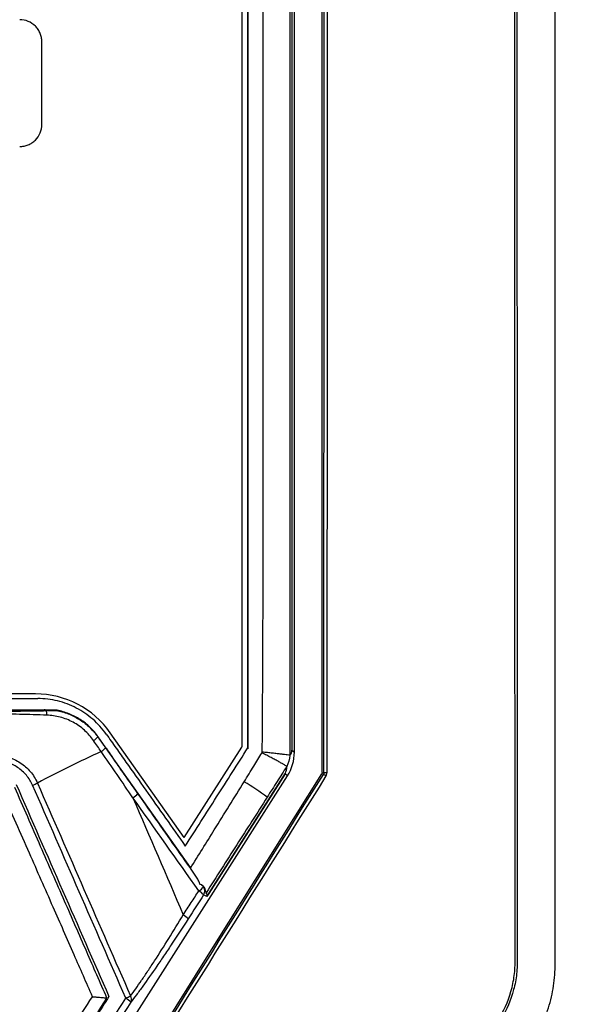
# Model space of a CAD drawing. Header units: millimetres. Extents: x 156 to 887, y -58 to 920.
# Tile 83 of 118: x 600 to 619, y 457 to 490. Entities that reach past the tile are written whole.
import ezdxf

# ---------------------------------------------------------------- set-up
doc = ezdxf.new("R2010")
doc.units = ezdxf.units.MM

msp = doc.modelspace()

# ---------------------------------------------------------------- linework, layer by layer
at = {"color": 7, "linetype": 'Continuous', "lineweight": 25}
for p, q in [((610.342, 464.594), (610.342, 520.101)), ((609.401, 465.279), (609.401, 519.017)), ((609.323, 518.8), (609.318, 465.351)), ((607.616, 518.123), (607.62, 465.464)), ((600.839, 486.568), (600.839, 489.368)), ((600.628, 467.252), (589.676, 467.252)), ((602.738, 465.797), (602.752, 465.797)), ((602.738, 465.797), (602.997, 465.43)), ((605.667, 462.389), (603.16, 465.94)), ((605.667, 462.389), (607.617, 465.45)), ((602.997, 465.43), (604.091, 463.877)), ((609.318, 465.351), (609.401, 465.279)), ((602.373, 453.805), (609.167, 464.476)), ((606.497, 460.487), (609.095, 464.567)), ((609.084, 464.547), (606.498, 460.485)), ((609.167, 464.476), (609.084, 464.547)), ((610.383, 464.525), (610.327, 464.541)), ((610.342, 464.594), (610.399, 464.578)), ((604.091, 463.877), (605.863, 461.365)), ((605.863, 461.365), (605.878, 461.342)), ((606.437, 460.39), (606.325, 460.44)), ((606.498, 460.485), (606.437, 460.39)), ((606.44, 460.398), (606.497, 460.487))]:
    msp.add_line(p, q, dxfattribs=at)
at = {"color": 7, "linetype": 'Continuous', "lineweight": 25, "flags": 128}
for points in [[(609.255, 518.763), (609.253, 496.856), (609.252, 487.603), (609.25, 465.171)], [(600.898, 466.683), (600.913, 466.71), (600.93, 466.724), (600.947, 466.723), (600.964, 466.709), (600.979, 466.68), (600.993, 466.64), (601.003, 466.591), (601.009, 466.535)], [(602.827, 452.553), (604.737, 455.605), (606.708, 458.755), (610.327, 464.541)]]:
    msp.add_lwpolyline(points, dxfattribs=at)
at = {"color": 7, "linetype": 'Continuous', "lineweight": 25}
for centre, radius, start, end in [((600.628, 464.152), 3.1, 35.2291, 90), ((602.313, 466.133), 0.542, 301.3913, 321.6291), ((607.595, 465.464), 0.025, 327.5042, 0.0051), ((618.385, 431.095), 37.566, 114.4236, 118.0998), ((602.593, 465.73), 0.503, 300.979, 323.3171), ((609.913, 463.626), 1.015, 56.5706, 62.3669), ((610.475, 461.614), 2.965, 89.4678, 91.4705), ((599.171, 467.266), 3.393, 293.5529, 296.6037), ((602.066, 455.048), 10.814, 53.6251, 58.6044), ((603.587, 464.298), 0.657, 301.2408, 320.1654), ((605.882, 461.046), 0.547, 300.6843, 323.0242), ((605.889, 460.079), 0.566, 39.6015, 61.2583), ((606.114, 460.574), 0.25, 327.6239, 34.8332), ((606.481, 460.473), 0.0206, 36.5118, 40.6921), ((605.351, 459.245), 0.587, 40.2235, 61.1688), ((602.793, 458.981), 2.231, 293.5805, 298.1404), ((603.347, 456.33), 0.694, 42.7277, 60.7814), ((603.667, 456.898), 0.212, 333.0239, 33.0247)]:
    msp.add_arc(centre, radius, start, end, dxfattribs=at)
for centre, major_axis, ratio, start_param, end_param in [((600.939, 466.108), (0.768, 0), 0.918013, 0.952902, 1.000522), ((607.899, 465.281), (1.466, -0.327), 0.998122, 5.936192, 6.50219), ((603.323, 469.223), (5.954, -4.02), 0.174162, 6.251149, 6.400224), ((603.543, 469.033), (5.519, -4.516), 0.208897, 0.039894, 0.177755), ((605.369, 460.912), (1.07, -0.516), 0.209062, 0.012033, 0.354825)]:
    msp.add_ellipse(centre, major_axis=major_axis, ratio=ratio, start_param=start_param, end_param=end_param, dxfattribs=at)
for points, knots in [([(558.243, 561.012), (558.243, 556.689), (558.243, 548.082), (558.243, 535.193), (558.243, 522.344), (558.243, 513.778), (558.243, 505.212), (558.243, 496.647), (558.243, 483.799), (558.243, 470.95), (558.243, 462.384), (558.243, 457.856), (558.279, 457.352), (558.453, 456.6), (558.73, 455.908), (558.961, 455.509), (559.543, 454.637), (560.422, 453.321), (561.699, 451.406), (563, 449.457), (563.929, 448.064), (564.518, 447.181), (564.709, 446.919), (565.09, 446.497), (565.591, 446.063), (566.215, 445.662), (566.897, 445.361), (567.543, 445.181), (568.112, 445.096), (568.441, 445.082), (570.302, 445.082), (573.593, 445.082), (578.348, 445.082), (583.05, 445.082), (586.227, 445.082), (589.502, 445.082), (592.78, 445.082), (597.694, 445.082), (602.684, 445.082), (606.123, 445.082), (608.047, 445.082), (608.38, 445.097), (608.957, 445.184), (609.606, 445.367), (610.285, 445.67), (610.902, 446.069), (611.398, 446.5), (611.777, 446.919), (611.967, 447.181), (612.557, 448.064), (613.486, 449.457), (614.786, 451.406), (616.064, 453.321), (616.942, 454.637), (617.524, 455.509), (617.755, 455.908), (618.032, 456.6), (618.206, 457.352), (618.243, 457.856), (618.243, 462.384), (618.243, 470.95), (618.243, 483.799), (618.243, 496.647), (618.243, 505.212), (618.243, 513.778), (618.243, 522.344), (618.243, 535.193), (618.243, 548.082), (618.243, 556.689), (618.243, 561.012)], [-0.000431, -0.000431, -0.000431, -0.000431, 0.045477, 0.090955, 0.136432, 0.181909, 0.181909, 0.227386, 0.272864, 0.318341, 0.363818, 0.363818, 0.366411, 0.369003, 0.371596, 0.374189, 0.374189, 0.384006, 0.393823, 0.40364, 0.413457, 0.413457, 0.415089, 0.41672, 0.418352, 0.419983, 0.421615, 0.423246, 0.424878, 0.426509, 0.426509, 0.444706, 0.462903, 0.4811, 0.499297, 0.499297, 0.517846, 0.536394, 0.554942, 0.573491, 0.573491, 0.575122, 0.576754, 0.578385, 0.580017, 0.581648, 0.58328, 0.584911, 0.586543, 0.586543, 0.59636, 0.606177, 0.615994, 0.625811, 0.625811, 0.628404, 0.630997, 0.633589, 0.636182, 0.636182, 0.681659, 0.727136, 0.772614, 0.818091, 0.818091, 0.863568, 0.909045, 0.954523, 1.000431, 1.000431, 1.000431, 1.000431]), ([(616.971, 560.76), (616.962, 549.154), (616.956, 537.54), (616.948, 514.297), (616.946, 502.668), (616.947, 485.22), (616.948, 479.404), (616.951, 470.677), (616.952, 467.768), (616.953, 463.404), (616.954, 461.949), (616.955, 459.767), (616.955, 459.04), (616.955, 458.222), (616.956, 458.131), (616.95, 457.949), (616.944, 457.858), (616.924, 457.677), (616.911, 457.587), (616.878, 457.406), (616.858, 457.315), (616.741, 456.87), (616.6, 456.541), (616.37, 456.162), (616.32, 456.088), (616.221, 455.94), (616.172, 455.866), (616.023, 455.644), (615.727, 455.2), (615.035, 454.163), (614.442, 453.275), (613.257, 451.498), (612.466, 450.313), (611.478, 448.832), (611.281, 448.535), (611.034, 448.165), (610.985, 448.09), (610.884, 447.945), (610.83, 447.874), (610.664, 447.669), (610.544, 447.541), (610.285, 447.301), (610.145, 447.189), (609.851, 446.99), (609.699, 446.902), (609.384, 446.744), (609.221, 446.676), (608.882, 446.565), (608.71, 446.522), (608.363, 446.461), (608.188, 446.443), (607.922, 446.435), (607.833, 446.436), (607.655, 446.436), (607.21, 446.437), (606.054, 446.439), (604.987, 446.44), (598.582, 446.448), (592.888, 446.452), (581.499, 446.451), (575.804, 446.447), (569.756, 446.438), (569.311, 446.437), (568.866, 446.436), (568.688, 446.436), (568.599, 446.435), (568.333, 446.44), (568.155, 446.457), (567.802, 446.516), (567.627, 446.558), (567.289, 446.666), (567.125, 446.734), (566.805, 446.892), (566.649, 446.982), (566.353, 447.18), (566.214, 447.29), (565.952, 447.53), (565.829, 447.66), (565.659, 447.869), (565.605, 447.94), (565.503, 448.086), (565.454, 448.161), (565.206, 448.533), (564.611, 449.426), (564.015, 450.318), (562.825, 452.103), (562.031, 453.292), (561.039, 454.779), (560.741, 455.225), (560.444, 455.671), (560.295, 455.894), (560.245, 455.969), (560.146, 456.117), (560.097, 456.192), (559.96, 456.423), (559.879, 456.584), (559.743, 456.912), (559.688, 457.081), (559.6, 457.425), (559.568, 457.602), (559.541, 457.869), (559.535, 457.958), (559.529, 458.136), (559.53, 458.225), (559.535, 469.708), (559.538, 481.102), (559.539, 503.881), (559.537, 515.266), (559.529, 538.025), (559.523, 549.396), (559.515, 560.76)], [0, 0, 0, 0, 0.125, 0.125, 0.25, 0.25, 0.3125, 0.3125, 0.34375, 0.34375, 0.359375, 0.359375, 0.367187, 0.367187, 0.368164, 0.368164, 0.369141, 0.369141, 0.370117, 0.370117, 0.371094, 0.371094, 0.375, 0.375, 0.375977, 0.375977, 0.376953, 0.376953, 0.378906, 0.382812, 0.390625, 0.390625, 0.40625, 0.40625, 0.410156, 0.410156, 0.411133, 0.411133, 0.412109, 0.412109, 0.414062, 0.414062, 0.416016, 0.416016, 0.417969, 0.417969, 0.419922, 0.419922, 0.421875, 0.421875, 0.423828, 0.423828, 0.424805, 0.424805, 0.425781, 0.429687, 0.4375, 0.4375, 0.5, 0.5, 0.5625, 0.5625, 0.566406, 0.567383, 0.567383, 0.568359, 0.568359, 0.570312, 0.570312, 0.572266, 0.572266, 0.574219, 0.574219, 0.576172, 0.576172, 0.578125, 0.578125, 0.580078, 0.580078, 0.581055, 0.581055, 0.582031, 0.582031, 0.585937, 0.59375, 0.59375, 0.609375, 0.609375, 0.613281, 0.615234, 0.615234, 0.616211, 0.616211, 0.617187, 0.617187, 0.619141, 0.619141, 0.621094, 0.621094, 0.623047, 0.623047, 0.624023, 0.624023, 0.625, 0.625, 0.75, 0.75, 0.875, 0.875, 1, 1, 1, 1]), ([(559.586, 560.765), (559.594, 549.411), (559.601, 538.05), (559.609, 515.311), (559.611, 503.935), (559.609, 481.176), (559.607, 469.792), (559.601, 458.318), (559.601, 458.23), (559.602, 458.052), (559.606, 457.963), (559.627, 457.696), (559.655, 457.518), (559.736, 457.172), (559.788, 457.002), (559.917, 456.672), (559.995, 456.51), (560.173, 456.2), (560.276, 456.053), (560.474, 455.756), (560.771, 455.311), (561.862, 453.677), (562.853, 452.191), (564.043, 450.408), (564.638, 449.516), (565.232, 448.625), (565.48, 448.253), (565.529, 448.178), (565.629, 448.03), (565.682, 447.958), (565.849, 447.748), (565.97, 447.615), (566.229, 447.373), (566.366, 447.261), (566.66, 447.061), (566.816, 446.97), (567.135, 446.81), (567.298, 446.742), (567.636, 446.632), (567.81, 446.59), (568.163, 446.531), (568.34, 446.515), (568.607, 446.51), (568.696, 446.511), (568.873, 446.511), (569.318, 446.512), (569.762, 446.512), (575.805, 446.521), (581.495, 446.526), (592.873, 446.527), (598.563, 446.523), (604.961, 446.515), (606.028, 446.513), (607.183, 446.512), (607.627, 446.511), (607.805, 446.511), (607.894, 446.51), (608.16, 446.516), (608.335, 446.532), (608.682, 446.591), (608.854, 446.634), (609.193, 446.744), (609.356, 446.812), (609.67, 446.97), (609.822, 447.059), (610.115, 447.258), (610.254, 447.371), (610.511, 447.612), (610.631, 447.741), (610.795, 447.948), (610.848, 448.019), (610.948, 448.165), (610.997, 448.24), (611.243, 448.61), (612.23, 450.09), (613.218, 451.569), (614.402, 453.345), (614.995, 454.232), (615.686, 455.268), (615.982, 455.712), (616.13, 455.934), (616.179, 456.008), (616.278, 456.156), (616.327, 456.23), (616.554, 456.611), (616.691, 456.941), (616.824, 457.479), (616.854, 457.661), (616.878, 457.933), (616.882, 458.024), (616.885, 458.205), (616.884, 458.296), (616.884, 459.114), (616.883, 459.841), (616.882, 462.021), (616.882, 463.475), (616.88, 467.836), (616.879, 470.743), (616.877, 479.464), (616.876, 485.277), (616.875, 502.713), (616.876, 514.334), (616.884, 537.561), (616.891, 549.167), (616.899, 560.765)], [0, 0, 0, 0, 0.125, 0.125, 0.25, 0.25, 0.375, 0.375, 0.375977, 0.375977, 0.376953, 0.376953, 0.378906, 0.378906, 0.380859, 0.380859, 0.382813, 0.382813, 0.384766, 0.384766, 0.386719, 0.390625, 0.40625, 0.40625, 0.414063, 0.417969, 0.417969, 0.418945, 0.418945, 0.419922, 0.419922, 0.421875, 0.421875, 0.423828, 0.423828, 0.425781, 0.425781, 0.427734, 0.427734, 0.429688, 0.429688, 0.431641, 0.431641, 0.432617, 0.432617, 0.433594, 0.4375, 0.4375, 0.5, 0.5, 0.5625, 0.5625, 0.570313, 0.574219, 0.575195, 0.575195, 0.576172, 0.576172, 0.578125, 0.578125, 0.580078, 0.580078, 0.582031, 0.582031, 0.583984, 0.583984, 0.585938, 0.585938, 0.587891, 0.587891, 0.588867, 0.588867, 0.589844, 0.589844, 0.59375, 0.609375, 0.609375, 0.617188, 0.621094, 0.623047, 0.623047, 0.624023, 0.624023, 0.625, 0.625, 0.628906, 0.628906, 0.630859, 0.630859, 0.631836, 0.631836, 0.632813, 0.632813, 0.640625, 0.640625, 0.65625, 0.65625, 0.6875, 0.6875, 0.75, 0.75, 0.875, 0.875, 1, 1, 1, 1]), ([(562.08, 442.1), (562.209, 441.907), (562.353, 441.727), (562.671, 441.396), (562.845, 441.243), (563.22, 440.969), (563.417, 440.85), (563.83, 440.647), (564.046, 440.563), (564.492, 440.433), (564.722, 440.387), (565.068, 440.35), (565.183, 440.342), (565.414, 440.337), (565.53, 440.339), (566.108, 440.339), (568.42, 440.339), (574.431, 440.339), (587.377, 440.339), (599.399, 440.339), (608.184, 440.339), (609.803, 440.339), (610.612, 440.339), (610.959, 440.339), (611.19, 440.339), (611.305, 440.342), (611.652, 440.37), (611.88, 440.409), (612.323, 440.524), (612.538, 440.6), (612.852, 440.742), (612.956, 440.795), (613.157, 440.908), (613.254, 440.968), (613.537, 441.161), (613.714, 441.306), (613.961, 441.547), (614.04, 441.631), (614.191, 441.805), (614.261, 441.895), (614.395, 442.081), (614.457, 442.177), (614.584, 442.367), (614.901, 442.842), (617.249, 446.358), (619.786, 450.158), (622.134, 453.674), (622.451, 454.149), (622.578, 454.339), (622.64, 454.435), (622.81, 454.733), (622.908, 454.943), (623.064, 455.378), (623.123, 455.604), (623.18, 455.94), (623.194, 456.052), (623.212, 456.277), (623.216, 456.389), (623.216, 456.95), (623.216, 459.197), (623.216, 465.036), (623.216, 499.177), (623.216, 531.521), (623.216, 560.271)], [0, 0, 0, 0, 0.003906, 0.003906, 0.007813, 0.007813, 0.011719, 0.011719, 0.015625, 0.015625, 0.019531, 0.019531, 0.021484, 0.021484, 0.023438, 0.023438, 0.03125, 0.0625, 0.125, 0.25, 0.265625, 0.273438, 0.277344, 0.279297, 0.279297, 0.28125, 0.28125, 0.285156, 0.285156, 0.289063, 0.289063, 0.291016, 0.291016, 0.292969, 0.292969, 0.296875, 0.296875, 0.298828, 0.298828, 0.300781, 0.300781, 0.302734, 0.302734, 0.304688, 0.3125, 0.375, 0.382813, 0.384766, 0.384766, 0.386719, 0.386719, 0.390625, 0.390625, 0.394531, 0.394531, 0.396484, 0.396484, 0.398438, 0.398438, 0.40625, 0.4375, 0.5, 1, 1, 1, 1]), ([(608.312, 465.285), (608.316, 465.842), (608.321, 466.399), (608.328, 467.513), (608.331, 468.07), (608.338, 469.741), (608.34, 470.855), (608.345, 474.197), (608.346, 476.426), (608.348, 483.11), (608.347, 487.567), (608.349, 500.936), (608.358, 509.849), (608.37, 518.761)], [0, 0, 0, 0, 0.03125, 0.03125, 0.0625, 0.0625, 0.125, 0.125, 0.25, 0.25, 0.5, 0.5, 1, 1, 1, 1]), ([(607.825, 465.425), (607.825, 465.976), (607.825, 466.527), (607.825, 467.629), (607.825, 468.18), (607.825, 469.833), (607.824, 470.935), (607.824, 474.24), (607.824, 476.444), (607.823, 483.056), (607.823, 487.464), (607.822, 500.687), (607.821, 509.502), (607.82, 518.318)], [0, 0, 0, 0, 0.03125, 0.03125, 0.0625, 0.0625, 0.125, 0.125, 0.25, 0.25, 0.5, 0.5, 1, 1, 1, 1]), ([(607.82, 518.288), (607.821, 509.473), (607.822, 500.657), (607.823, 487.434), (607.823, 483.026), (607.824, 476.414), (607.824, 474.211), (607.824, 470.905), (607.825, 469.803), (607.825, 468.15), (607.825, 467.599), (607.825, 466.497), (607.825, 465.946), (607.825, 465.395)], [0, 0, 0, 0, 0.5, 0.5, 0.75, 0.75, 0.875, 0.875, 0.9375, 0.9375, 0.96875, 0.96875, 1, 1, 1, 1]), ([(600.839, 489.368), (600.839, 489.418), (600.835, 489.467), (600.816, 489.562), (600.801, 489.61), (600.764, 489.701), (600.741, 489.744), (600.686, 489.825), (600.655, 489.864), (600.551, 489.968), (600.467, 490.024), (600.287, 490.098), (600.188, 490.118), (600.089, 490.118)], [0, 0, 0, 0, 0.125, 0.125, 0.25, 0.25, 0.375, 0.375, 0.5, 0.5, 0.75, 0.75, 1, 1, 1, 1]), ([(600.089, 485.818), (600.139, 485.818), (600.188, 485.823), (600.283, 485.842), (600.331, 485.856), (600.422, 485.894), (600.465, 485.917), (600.546, 485.971), (600.585, 486.003), (600.689, 486.107), (600.745, 486.19), (600.819, 486.371), (600.839, 486.469), (600.839, 486.568)], [0, 0, 0, 0, 0.125, 0.125, 0.25, 0.25, 0.375, 0.375, 0.5, 0.5, 0.75, 0.75, 1, 1, 1, 1]), ([(575.785, 467.096), (579.937, 467.101), (584.09, 467.104), (592.398, 467.104), (596.55, 467.101), (600.701, 467.096)], [0, 0, 0, 0, 0.5, 0.5, 1, 1, 1, 1]), ([(603.023, 465.891), (602.892, 466.076), (602.741, 466.244), (602.484, 466.468), (602.393, 466.538), (602.206, 466.666), (602.109, 466.724), (601.809, 466.88), (601.593, 466.961), (601.154, 467.068), (600.929, 467.096), (600.701, 467.096)], [0, 0, 0, 0, 0.25, 0.25, 0.375, 0.375, 0.5, 0.5, 0.75, 0.75, 1, 1, 1, 1]), ([(599.092, 466.668), (599.4, 466.669), (599.705, 466.671), (600.305, 466.677), (600.601, 466.68), (600.898, 466.683)], [0, 0, 0, 0, 0.5, 0.5, 1, 1, 1, 1]), ([(601.009, 466.535), (600.701, 466.545), (600.393, 466.554), (599.77, 466.568), (599.455, 466.572), (599.135, 466.571)], [0, 0, 0, 0, 0.5, 0.5, 1, 1, 1, 1]), ([(601.384, 466.682), (601.383, 466.683), (601.366, 466.683), (601.327, 466.684), (601.306, 466.684), (601.241, 466.685), (601.197, 466.685), (601.066, 466.685), (600.981, 466.684), (600.898, 466.683)], [0, 0, 0, 0, 0.125, 0.125, 0.25, 0.25, 0.5, 0.5, 1, 1, 1, 1]), ([(602.595, 465.67), (602.504, 465.801), (602.399, 465.919), (602.165, 466.128), (602.035, 466.22), (601.761, 466.368), (601.616, 466.426), (601.315, 466.507), (601.163, 466.53), (601.009, 466.535)], [0, 0, 0, 0, 0.25, 0.25, 0.5, 0.5, 0.75, 0.75, 1, 1, 1, 1]), ([(602.752, 465.797), (602.67, 465.914), (602.578, 466.022), (602.374, 466.219), (602.261, 466.308), (602.021, 466.463), (601.896, 466.528), (601.632, 466.634), (601.493, 466.674), (601.354, 466.701)], [0, 0, 0, 0, 0.25, 0.25, 0.5, 0.5, 0.75, 0.75, 1, 1, 1, 1]), ([(601.384, 466.682), (601.518, 466.655), (601.651, 466.615), (601.905, 466.511), (602.026, 466.447), (602.258, 466.296), (602.368, 466.208), (602.567, 466.017), (602.657, 465.912), (602.738, 465.797)], [0, 0, 0, 0, 0.25, 0.25, 0.5, 0.5, 0.75, 0.75, 1, 1, 1, 1]), ([(603.023, 465.891), (603.135, 465.733), (603.246, 465.575), (603.47, 465.258), (603.581, 465.1), (603.916, 464.625), (604.14, 464.309), (604.81, 463.36), (605.257, 462.727), (605.704, 462.095)], [0, 0, 0, 0, 0.125, 0.125, 0.25, 0.25, 0.5, 0.5, 1, 1, 1, 1]), ([(599.252, 465.178), (599.405, 465.177), (599.554, 465.155), (599.772, 465.09), (599.844, 465.062), (599.981, 464.998), (600.047, 464.962), (600.173, 464.879), (600.234, 464.832), (600.348, 464.731), (600.401, 464.677), (600.547, 464.504), (600.629, 464.373), (600.691, 464.232)], [0, 0, 0, 0, 0.25, 0.25, 0.375, 0.375, 0.5, 0.5, 0.625, 0.625, 0.75, 0.75, 1, 1, 1, 1]), ([(605.863, 461.365), (605.423, 461.991), (604.983, 462.616), (604.323, 463.555), (604.103, 463.867), (603.773, 464.336), (603.663, 464.493), (603.443, 464.805), (603.333, 464.962), (603.223, 465.118)], [0, 0, 0, 0, 0.5, 0.5, 0.75, 0.75, 0.875, 0.875, 1, 1, 1, 1]), ([(605.704, 462.095), (606.058, 462.65), (606.411, 463.205), (607.118, 464.315), (607.472, 464.87), (607.825, 465.425)], [0, 0, 0, 0, 0.5, 0.5, 1, 1, 1, 1]), ([(607.7, 464.279), (607.809, 464.455), (607.919, 464.632), (608.028, 464.808), (608.12, 464.956), (608.211, 465.103), (608.303, 465.25)], [0, 0, 0, 0, 0.00124678, 0.00124678, 0.00124678, 0.00228732, 0.00228732, 0.00228732, 0.00228732]), ([(608.303, 465.25), (608.304, 465.255), (608.306, 465.261), (608.307, 465.266), (608.309, 465.272), (608.311, 465.279), (608.312, 465.285)], [0, 0, 0, 0, 0.0000336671, 0.0000336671, 0.0000336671, 0.00007192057, 0.00007192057, 0.00007192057, 0.00007192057]), ([(609.141, 464.794), (609.134, 464.802), (609.107, 464.82), (609.04, 464.861), (609.013, 464.877), (608.952, 464.912), (608.916, 464.932), (608.84, 464.975), (608.799, 464.997), (608.71, 465.045), (608.663, 465.07), (608.565, 465.121), (608.515, 465.147), (608.41, 465.199), (608.356, 465.225), (608.303, 465.25)], [0, 0, 0, 0, 0.25, 0.25, 0.375, 0.375, 0.5, 0.5, 0.625, 0.625, 0.75, 0.75, 0.875, 0.875, 1, 1, 1, 1]), ([(609.25, 465.171), (609.242, 465.175), (609.212, 465.181), (609.135, 465.191), (609.105, 465.195), (609.036, 465.203), (608.996, 465.208), (608.91, 465.218), (608.864, 465.223), (608.765, 465.233), (608.712, 465.239), (608.603, 465.251), (608.546, 465.257), (608.431, 465.27), (608.371, 465.277), (608.312, 465.285)], [0, 0, 0, 0, 0.25, 0.25, 0.375, 0.375, 0.5, 0.5, 0.625, 0.625, 0.75, 0.75, 0.875, 0.875, 1, 1, 1, 1]), ([(600.527, 464.156), (600.473, 464.28), (600.401, 464.395), (600.272, 464.547), (600.226, 464.595), (600.126, 464.684), (600.072, 464.725), (599.961, 464.798), (599.903, 464.83), (599.782, 464.886), (599.719, 464.91), (599.527, 464.968), (599.396, 464.988), (599.262, 464.988)], [0, 0, 0, 0, 0.25, 0.25, 0.375, 0.375, 0.5, 0.5, 0.625, 0.625, 0.75, 0.75, 1, 1, 1, 1]), ([(609.141, 464.794), (609.032, 464.623), (608.923, 464.451), (608.814, 464.28), (608.703, 464.105), (608.591, 463.93), (608.48, 463.755)], [0.000001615, 0.000001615, 0.000001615, 0.000001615, 0.001219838, 0.001219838, 0.001219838, 0.002465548, 0.002465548, 0.002465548, 0.002465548]), ([(609.095, 464.567), (609.092, 464.561), (609.089, 464.556), (609.086, 464.55), (609.086, 464.549), (609.085, 464.548), (609.084, 464.547)], [0, 0, 0, 0, 0.00004661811, 0.00004661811, 0.00004661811, 0.00005757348, 0.00005757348, 0.00005757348, 0.00005757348]), ([(610.399, 464.578), (610.399, 464.569), (610.397, 464.559), (610.395, 464.55), (610.392, 464.542), (610.388, 464.533), (610.383, 464.525)], [0, 0, 0, 0, 0.0000556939, 0.0000556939, 0.0000556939, 0.0001114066, 0.0001114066, 0.0001114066, 0.0001114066]), ([(605.878, 461.343), (606.148, 461.776), (606.418, 462.211), (606.687, 462.645), (607.025, 463.19), (607.362, 463.734), (607.7, 464.279)], [0, 0, 0, 0, 0.00306795, 0.00306795, 0.00306795, 0.006913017, 0.006913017, 0.006913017, 0.006913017]), ([(602.559, 456.987), (602.351, 457.459), (601.906, 458.473), (601.193, 460.095), (600.389, 461.922), (599.823, 463.208), (599.525, 463.885)], [0, 0, 0, 0, 0.205579, 0.440771, 0.705578, 1, 1, 1, 1]), ([(603.048, 456.939), (602.819, 457.463), (602.341, 458.559), (601.591, 460.274), (600.779, 462.131), (600.215, 463.416), (599.923, 464.082)], [0, 0, 0, 0, 0.220187, 0.460249, 0.720186, 1, 1, 1, 1]), ([(608.48, 463.755), (608.135, 463.215), (607.791, 462.674), (607.447, 462.134), (607.101, 461.591), (606.755, 461.048), (606.41, 460.505)], [0, 0, 0, 0, 0.00384596, 0.00384596, 0.00384596, 0.007708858, 0.007708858, 0.007708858, 0.007708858]), ([(606.198, 460.808), (606.186, 460.855), (606.167, 460.899), (606.121, 460.987), (606.094, 461.031), (606.007, 461.162), (605.943, 461.251), (605.878, 461.342)], [0, 0, 0, 0, 0.25, 0.25, 0.5, 0.5, 1, 1, 1, 1]), ([(606.198, 460.808), (606.225, 460.8), (606.248, 460.788), (606.288, 460.757), (606.306, 460.738), (606.319, 460.717)], [0, 0, 0, 0, 0.5, 0.5, 1, 1, 1, 1]), ([(606.41, 460.505), (606.406, 460.51), (606.406, 460.532), (606.398, 460.585), (606.391, 460.615), (606.363, 460.676), (606.343, 460.709), (606.284, 460.766), (606.246, 460.793), (606.198, 460.808)], [0, 0, 0, 0, 0.25, 0.25, 0.5, 0.5, 0.75, 0.75, 1, 1, 1, 1]), ([(605.634, 459.76), (605.724, 459.899), (605.814, 460.038), (605.904, 460.177), (605.99, 460.31), (606.076, 460.443), (606.161, 460.575)], [0, 0, 0, 0, 0.001, 0.001, 0.001, 0.001953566, 0.001953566, 0.001953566, 0.001953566]), ([(606.44, 460.398), (606.439, 460.396), (606.438, 460.394), (606.437, 460.391), (606.437, 460.391), (606.437, 460.39), (606.437, 460.39)], [0, 0, 0, 0, 0.00003151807, 0.00003151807, 0.00003151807, 0.00004046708, 0.00004046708, 0.00004046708, 0.00004046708]), ([(603.845, 457.013), (603.957, 457.162), (604.085, 457.343), (604.291, 457.644), (604.362, 457.75), (604.509, 457.971), (604.586, 458.087), (604.819, 458.446), (604.978, 458.696), (605.303, 459.217), (605.469, 459.487), (605.634, 459.76)], [0, 0, 0, 0, 0.25, 0.25, 0.375, 0.375, 0.5, 0.5, 0.75, 0.75, 1, 1, 1, 1]), ([(605.799, 459.625), (605.617, 459.342), (605.438, 459.068), (605.173, 458.668), (605.085, 458.536), (604.912, 458.278), (604.825, 458.151), (604.572, 457.782), (604.412, 457.554), (604.189, 457.243), (604.116, 457.144), (603.98, 456.962), (603.916, 456.877), (603.857, 456.801)], [0, 0, 0, 0, 0.25, 0.25, 0.375, 0.375, 0.5, 0.5, 0.75, 0.75, 0.875, 0.875, 1, 1, 1, 1]), ([(603.115, 456.993), (602.973, 456.773), (602.832, 456.552), (602.691, 456.332), (602.479, 456.002), (602.266, 455.671), (602.054, 455.341), (601.842, 455.01), (601.63, 454.679), (601.418, 454.349)], [0, 0, 0, 0, 0.001576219, 0.001576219, 0.001576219, 0.003940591, 0.003940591, 0.003940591, 0.006305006, 0.006305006, 0.006305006, 0.006305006]), ([(602.558, 456.987), (602.579, 456.985), (602.617, 456.982), (602.67, 456.977), (602.714, 456.973), (602.772, 456.968), (602.841, 456.962), (602.919, 456.955), (602.98, 456.948), (603.017, 456.944), (603.037, 456.941), (603.045, 456.94), (603.048, 456.939), (603.048, 456.939), (603.048, 456.939)], [0, 0, 0, 0, 0.081686, 0.153395, 0.215274, 0.266889, 0.407923, 0.533706, 0.672094, 0.800426, 0.870423, 0.933933, 0.963114, 1, 1, 1, 1])]:
    msp.add_open_spline(points, degree=3, knots=knots, dxfattribs=at)
for points in [[(610.399, 464.578), (610.412, 483.114), (610.413, 501.645), (610.402, 520.161)], [(610.506, 520.165), (610.517, 501.648), (610.515, 483.116), (610.502, 464.579)], [(601.354, 466.701), (599.987, 466.699), (598.62, 466.697), (597.253, 466.695)], [(602.946, 465.511), (602.88, 465.605), (602.814, 465.699), (602.748, 465.794)], [(602.852, 465.299), (602.767, 465.423), (602.681, 465.547), (602.595, 465.67)], [(602.946, 465.511), (603.039, 465.38), (603.131, 465.249), (603.223, 465.118)], [(603.928, 463.736), (603.569, 464.257), (603.21, 464.778), (602.852, 465.299)], [(609.251, 465.171), (609.232, 465.041), (609.195, 464.913), (609.142, 464.792)], [(609.25, 465.171), (609.251, 465.171), (609.251, 465.171), (609.251, 465.171)], [(609.142, 464.792), (609.142, 464.793), (609.142, 464.793), (609.141, 464.794)], [(602.857, 452.499), (605.368, 456.507), (607.877, 460.516), (610.383, 464.525)], [(610.472, 464.473), (607.964, 460.464), (605.455, 456.455), (602.944, 452.446)], [(610.342, 464.594), (610.342, 464.575), (610.337, 464.557), (610.327, 464.541)], [(610.472, 464.473), (610.492, 464.505), (610.502, 464.541), (610.502, 464.579)], [(599.968, 464.188), (601.017, 461.788), (602.067, 459.39), (603.115, 456.993)], [(603.686, 456.936), (602.634, 459.342), (601.581, 461.748), (600.527, 464.156)], [(600.691, 464.232), (601.743, 461.825), (602.795, 459.419), (603.845, 457.013)], [(603.928, 463.736), (604.497, 462.41), (605.066, 461.085), (605.634, 459.76)], [(606.161, 460.575), (605.417, 461.628), (604.672, 462.682), (603.928, 463.736)], [(606.325, 460.44), (606.15, 460.168), (605.975, 459.896), (605.799, 459.625)], [(601.163, 454.845), (601.629, 455.559), (602.094, 456.273), (602.559, 456.987)], [(601.37, 454.349), (601.93, 455.212), (602.49, 456.076), (603.048, 456.939)], [(601.86, 454.102), (602.469, 455.047), (603.077, 455.992), (603.686, 456.936)], [(603.857, 456.801), (603.25, 455.857), (602.643, 454.913), (602.036, 453.967)]]:
    msp.add_open_spline(points, degree=3, dxfattribs=at)

doc.saveas('drawing.dxf')
